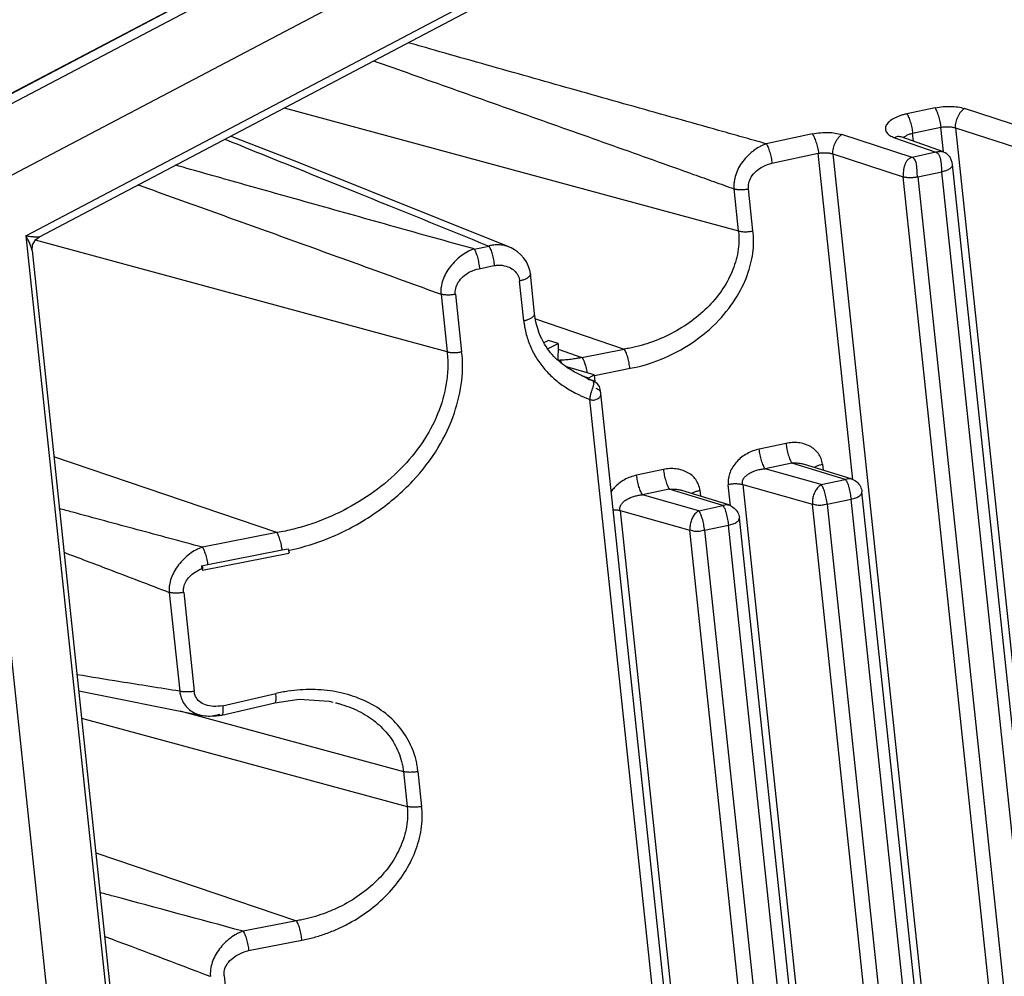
# Model space of a CAD drawing. Header units: inches. Extents: x -1 to 205, y 81 to 217.
# Tile 20 of 108: x 74.17 to 76.22, y 104.97 to 106.96. Entities that reach past the tile are written whole.
import ezdxf

# ---------------------------------------------------------------- set-up
doc = ezdxf.new("R2010")
doc.units = ezdxf.units.IN
doc.header["$LTSCALE"] = 1.1
doc.header["$MEASUREMENT"] = 0
doc.layers.get('0').update_dxf_attribs({"linetype": 'CONTINUOUS'})
doc.layers.add('7_ALL_FEATURES', color=7, linetype='CONTINUOUS')

msp = doc.modelspace()

# ---------------------------------------------------------------- linework, layer by layer
at = {"color": 7, "linetype": 'Continuous'}
for p, q in [((73.9712, 106.7152), (80.4568, 110.1285)), ((80.4597, 110.1287), (73.9741, 106.7154)), ((80.4855, 110.1211), (73.9998, 106.7077)), ((74.1432, 106.6345), (80.4979, 109.9789)), ((74.1835, 106.5138), (80.486, 109.8308)), ((74.2116, 106.5119), (80.4416, 109.7906)), ((74.1835, 106.5138), (75.2801, 96.1756)), ((74.1963, 106.4831), (74.1975, 106.4948)), ((74.1975, 106.4948), (74.204, 106.506)), ((74.204, 106.506), (74.2117, 106.5119)), ((74.2117, 106.5119), (74.2117, 106.5119)), ((74.1963, 106.4832), (75.2843, 96.2263)), ((75.1658, 96.0961), (74.0657, 106.4667)), ((75.2721, 106.2959), (75.2623, 106.2908)), ((75.2912, 106.2549), (75.2929, 106.2549)), ((75.2929, 106.2549), (75.2956, 106.2549)), ((75.3411, 106.2227), (75.3557, 106.2183)), ((75.3557, 106.2183), (75.3561, 106.2143)), ((75.3579, 106.2141), (75.3561, 106.2143)), ((75.3671, 106.2243), (75.3686, 106.21)), ((74.5622, 105.8296), (74.7172, 105.8599)), ((74.7172, 105.8599), (74.7296, 105.8623)), ((74.5497, 105.8272), (74.5559, 105.8284)), ((74.5501, 105.8242), (74.5497, 105.8273)), ((74.5504, 105.8213), (74.5501, 105.8242)), ((74.5504, 105.8213), (74.5507, 105.8184)), ((74.5512, 105.8181), (74.5507, 105.8184)), ((74.5559, 105.8284), (74.5622, 105.8296))]:
    msp.add_line(p, q, dxfattribs=at)
for points, start_tangent, end_tangent in [([(74.1889, 106.5041), (74.1835, 106.5138)], (-0.45263, 0.891698), (-0.508992, 0.860771)), ([(74.1835, 106.5138), (74.1929, 106.5127), (74.2004, 106.512), (74.2061, 106.5116), (74.21, 106.5116), (74.2118, 106.5119)], (0.992472, -0.122471), (0.791896, 0.610655)), ([(74.1963, 106.4831), (74.1953, 106.4882), (74.1928, 106.4956), (74.1889, 106.5041)], (-0.112472, 0.993655), (-0.45263, 0.891698)), ([(75.2919, 106.29), (75.2918, 106.2719), (75.2916, 106.2549)], (0.10548, -0.994421), (0.083347, -0.996521)), ([(74.73, 105.8586), (74.8277, 105.8903), (74.9164, 105.9407), (74.989, 106.0036), (75.042, 106.0731), (75.0758, 106.1451), (75.0911, 106.213), (75.0909, 106.2725)], (0.976971, 0.213373), (-0.143803, 0.989606)), ([(75.3561, 106.2143), (75.3541, 106.2158), (75.3523, 106.217), (75.3506, 106.2181), (75.349, 106.2191), (75.3478, 106.2197)], (-0.788933, 0.614479), (-0.922324, 0.386418)), ([(75.3635, 106.2124), (75.3623, 106.2128), (75.3609, 106.2133), (75.3595, 106.2138), (75.3579, 106.2141)], (-0.985023, 0.172423), (-0.992328, 0.123633)), ([(75.3678, 106.2106), (75.3675, 106.2108), (75.3664, 106.2115), (75.365, 106.212), (75.3635, 106.2124)], (-0.824074, 0.566482), (-0.985516, 0.16958)), ([(75.3635, 106.2124), (75.3645, 106.2111), (75.3652, 106.2093), (75.3655, 106.2049), (75.3651, 106.2023)], (0.677935, -0.735122), (-0.195362, -0.980731)), ([(75.3604, 106.1875), (75.3601, 106.1865), (75.3591, 106.1831), (75.3583, 106.1796), (75.3581, 106.1779), (75.358, 106.1763), (75.3579, 106.1754), (75.3579, 106.1746), (75.358, 106.1738), (75.358, 106.173)], (-0.308507, -0.951222), (0.105483, -0.994421)), ([(75.3651, 106.2023), (75.3644, 106.1995), (75.3635, 106.1965), (75.3624, 106.1933), (75.3604, 106.1875)], (-0.195362, -0.980731), (-0.308507, -0.951222)), ([(74.7172, 105.8599), (74.7161, 105.867), (74.7133, 105.8791), (74.7098, 105.8893), (74.708, 105.8932), (74.7071, 105.8947), (74.7062, 105.896)], (-0.127251, 0.99187), (-0.594128, 0.80437)), ([(74.5512, 105.8656), (74.5516, 105.865), (74.5521, 105.8643), (74.5525, 105.8635), (74.553, 105.8627), (74.5539, 105.8608), (74.5548, 105.8587), (74.5565, 105.8539), (74.5582, 105.8486), (74.561, 105.8369), (74.562, 105.8309), (74.5622, 105.8296), (74.5622, 105.8295)], (0.594124, -0.804374), (0.132218, -0.991221)), ([(74.7296, 105.8623), (74.7304, 105.8608), (74.7311, 105.8586), (74.7314, 105.8562), (74.7315, 105.8543), (74.7311, 105.8533), (74.731, 105.8533)], (0.684877, -0.728658), (-0.998656, 0.051835)), ([(74.5123, 105.7716), (74.5124, 105.7821), (74.5163, 105.7933), (74.5242, 105.8043), (74.5358, 105.8139), (74.5504, 105.8212)], (-0.1675, 0.985872), (0.935847, 0.352407)), ([(74.5497, 105.8273), (74.5506, 105.8257), (74.5513, 105.8235), (74.5516, 105.8211), (74.5517, 105.8192), (74.5513, 105.8181), (74.5512, 105.8181)], (0.757637, -0.652677), (-0.99868, 0.051368))]:
    msp.add_spline(points, degree=3, dxfattribs=dict(at, start_tangent=start_tangent, end_tangent=end_tangent))
at = {"layer": '7_ALL_FEATURES', "color": 7, "linetype": 'Continuous'}
for p, q in [((74.7216, 106.7803), (75.6674, 106.5241)), ((76.0768, 106.7802), (76.0182, 106.7677)), ((76.2842, 106.7314), (76.1381, 106.7788)), ((76.0301, 106.7275), (76.0887, 106.7399)), ((76.0942, 106.6885), (76.0887, 106.7399)), ((76.1195, 106.7386), (76.2655, 106.6912)), ((76.1195, 106.7386), (76.4978, 103.1714)), ((75.8216, 106.7259), (75.7253, 106.7055)), ((76.029, 106.6771), (75.8829, 106.7245)), ((75.9926, 106.7181), (76.0787, 106.6877)), ((76.006, 106.7198), (76.0058, 106.7198)), ((76.0942, 106.6885), (76.006, 106.7197)), ((76.0319, 106.7106), (76.0301, 106.7275)), ((75.7372, 106.6652), (75.8335, 106.6856)), ((75.9056, 106.0061), (75.8335, 106.6856)), ((75.8642, 106.6844), (76.0103, 106.637)), ((75.8642, 106.6844), (76.2426, 103.1172)), ((76.0787, 106.6877), (76.029, 106.6771)), ((76.0946, 106.6884), (76.0942, 106.6885)), ((76.4903, 103.1079), (76.1133, 106.6622)), ((76.3874, 103.082), (76.0103, 106.637)), ((76.0409, 106.6368), (76.0906, 106.6474)), ((76.0409, 106.6368), (76.418, 103.082)), ((76.4677, 103.0925), (76.0906, 106.6474)), ((75.6674, 106.5241), (75.6581, 106.6117)), ((75.6976, 106.5241), (75.6883, 106.6117)), ((75.0607, 106.2725), (74.2033, 106.5047)), ((75.1167, 106.4864), (75.1475, 106.4925)), ((75.1889, 106.4908), (75.1886, 106.4909)), ((75.1272, 106.4455), (75.1579, 106.452)), ((75.243, 106.3522), (75.2342, 106.4349)), ((75.2204, 106.3372), (75.2116, 106.4198)), ((75.048, 106.3923), (75.0607, 106.2725)), ((75.0781, 106.3923), (75.0909, 106.2725)), ((75.2446, 106.3408), (75.4297, 106.278)), ((75.27, 106.2785), (75.2919, 106.29)), ((75.2919, 106.29), (75.2721, 106.2959)), ((75.2919, 106.2776), (75.3415, 106.2608)), ((75.3415, 106.2608), (75.4297, 106.278)), ((75.3671, 106.2243), (75.3075, 106.242)), ((75.3674, 106.2228), (75.4421, 106.2381)), ((75.3557, 106.2183), (75.3671, 106.2243)), ((75.6913, 103.2589), (75.3809, 106.1856)), ((75.3809, 106.1853), (75.3809, 106.1856)), ((75.669, 103.2413), (75.358, 106.173)), ((75.7664, 106.0817), (75.7106, 106.0698)), ((74.7062, 105.896), (74.2419, 106.0535)), ((75.5111, 106.0274), (75.4554, 106.0156)), ((75.7787, 106.0409), (75.7229, 106.0291)), ((75.8399, 105.9959), (75.7229, 106.0291)), ((75.8897, 106.0064), (75.7787, 106.0409)), ((75.9023, 106.0079), (75.805, 106.0381)), ((75.8422, 106.0383), (75.8435, 106.0262)), ((75.8399, 105.9959), (75.8897, 106.0064)), ((75.5234, 105.9867), (75.4677, 105.9748)), ((75.6345, 105.9522), (75.5234, 105.9867)), ((75.647, 105.9537), (75.5498, 105.9839)), ((75.587, 105.9841), (75.5883, 105.9719)), ((75.6507, 105.9516), (75.646, 105.9957)), ((75.6762, 105.9965), (75.8216, 105.9553)), ((75.6762, 105.9965), (75.9202, 103.6965)), ((76.1685, 103.6808), (75.9246, 105.9807)), ((75.5847, 105.9416), (75.4677, 105.9748)), ((75.8522, 105.9554), (75.902, 105.9657)), ((76.1459, 103.6657), (75.902, 105.9657)), ((75.421, 105.9422), (75.5664, 105.901)), ((75.421, 105.9422), (75.665, 103.6423)), ((75.5847, 105.9416), (75.6345, 105.9522)), ((76.0656, 103.6553), (75.8216, 105.9553)), ((75.8522, 105.9554), (76.0962, 103.6552)), ((75.9133, 103.6266), (75.6694, 105.9265)), ((75.8104, 103.601), (75.5664, 105.901)), ((75.597, 105.9011), (75.6468, 105.9114)), ((75.597, 105.9011), (75.841, 103.6009)), ((75.8907, 103.6115), (75.6468, 105.9114)), ((74.7062, 105.896), (74.5512, 105.8656)), ((74.5512, 105.8181), (74.731, 105.8532)), ((74.4821, 105.7716), (74.5039, 105.5659)), ((74.5123, 105.7716), (74.5341, 105.5659)), ((74.2935, 105.567), (74.5497, 105.5156)), ((74.5933, 105.5357), (74.7039, 105.5611)), ((74.5913, 105.5163), (74.7019, 105.5417)), ((74.2996, 105.5095), (74.9774, 105.3259)), ((74.5039, 105.5248), (74.9697, 105.3986)), ((74.5497, 105.5156), (74.5513, 105.5153)), ((74.5513, 105.5153), (74.558, 105.5143)), ((74.5913, 105.5163), (74.5913, 105.5163)), ((74.9697, 105.3986), (74.9774, 105.3259)), ((74.9999, 105.3986), (75.0076, 105.3259)), ((74.3293, 105.2297), (74.7469, 105.088)), ((74.7469, 105.088), (74.6359, 105.0663)), ((74.6474, 105.0258), (74.7584, 105.0475)), ((74.5966, 104.9731), (74.6923, 104.0716))]:
    msp.add_line(p, q, dxfattribs=at)
for points in [[(75.1889, 106.4908), (74.7509, 106.6663), (74.6098, 106.7214)], [(76.1132, 106.6621), (76.1124, 106.6667), (76.1105, 106.6724), (76.108, 106.6773), (76.1049, 106.6813), (76.1015, 106.6845), (76.0979, 106.6868), (76.0945, 106.6883)], [(75.2342, 106.4349), (75.2335, 106.4395), (75.2305, 106.4502), (75.2259, 106.4595), (75.2203, 106.4676), (75.2141, 106.4745), (75.2075, 106.4802), (75.2007, 106.4848), (75.1938, 106.4886), (75.1886, 106.4909)], [(75.3013, 106.2465), (75.2976, 106.2495), (75.2938, 106.2526), (75.2902, 106.2558), (75.2866, 106.2592), (75.283, 106.2628), (75.2796, 106.2665), (75.2762, 106.2704), (75.273, 106.2746), (75.2698, 106.2789), (75.2667, 106.2834), (75.2637, 106.2883), (75.2607, 106.2936), (75.2577, 106.2995), (75.2547, 106.306), (75.2519, 106.3132), (75.2493, 106.3211), (75.2469, 106.3296), (75.245, 106.3386), (75.2435, 106.348), (75.243, 106.3522)], [(75.3088, 106.2411), (75.305, 106.2437), (75.3013, 106.2465)], [(75.3195, 106.2341), (75.3161, 106.2363), (75.3124, 106.2386), (75.3088, 106.2411)], [(75.3321, 106.2271), (75.3291, 106.2287), (75.326, 106.2303), (75.3229, 106.2322), (75.3195, 106.2341)], [(75.3452, 106.2208), (75.3428, 106.2219), (75.3403, 106.223), (75.3377, 106.2243), (75.335, 106.2256), (75.3321, 106.2271)], [(75.3477, 106.2197), (75.3474, 106.2198), (75.3452, 106.2208)], [(75.3729, 106.2064), (75.3693, 106.2095), (75.3678, 106.2106)], [(75.3809, 106.1856), (75.3807, 106.1873), (75.3803, 106.1895), (75.3799, 106.1911), (75.3797, 106.1925), (75.3794, 106.1948), (75.3788, 106.1973), (75.3777, 106.2002), (75.3758, 106.2032), (75.3729, 106.2064)], [(74.7018, 105.5418), (74.7529, 105.5491), (74.8148, 105.545), (74.823, 105.5432)], [(74.558, 105.5143), (74.5741, 105.5139), (74.5913, 105.5163)]]:
    msp.add_lwpolyline(points, dxfattribs=at)
for points, start_tangent, end_tangent in [([(75.7253, 106.7055), (75.6812, 106.7178), (75.6371, 106.7302), (75.5491, 106.755), (75.4612, 106.7797), (75.3735, 106.8044), (75.1985, 106.8539), (75.0238, 106.9033), (74.9796, 106.9159)], (-0.962831, 0.270104), (-0.962014, 0.273001)), ([(74.9073, 106.8782), (74.9874, 106.85), (75.1546, 106.7908), (75.3221, 106.7315), (75.4059, 106.7017), (75.4899, 106.6718), (75.5739, 106.6418), (75.616, 106.6268), (75.6581, 106.6117)], (0.943286, -0.331983), (0.941527, -0.336937)), ([(76.0767, 106.7802), (76.0937, 106.7828), (76.1094, 106.7834), (76.1242, 106.7821), (76.1381, 106.7788)], (0.979651, 0.200707), (0.953966, -0.299916)), ([(76.0893, 106.74), (76.0874, 106.7516), (76.0843, 106.7632), (76.0805, 106.7732), (76.0786, 106.7772), (76.0768, 106.7802)], (-0.105575, 0.994411), (-0.596362, 0.802715)), ([(76.0182, 106.7677), (76.0107, 106.766), (76.0036, 106.7637), (75.997, 106.7611), (75.9909, 106.7581), (75.981, 106.7514), (75.9774, 106.7477), (75.9749, 106.7439), (75.9735, 106.74), (75.9733, 106.7362), (75.9761, 106.729), (75.9826, 106.7228), (75.9872, 106.7203), (75.9926, 106.7181)], (-0.980705, -0.195494), (0.951116, -0.308835)), ([(76.0182, 106.7677), (76.0199, 106.7649), (76.0218, 106.761), (76.0236, 106.7563), (76.0254, 106.7508), (76.027, 106.745), (76.0283, 106.7389), (76.0294, 106.7329), (76.0301, 106.7275)], (0.580127, -0.814526), (0.105476, -0.994422)), ([(76.1381, 106.7788), (76.1305, 106.772), (76.124, 106.7619), (76.1198, 106.7502), (76.1189, 106.7388)], (-0.868354, -0.495945), (0.10548, -0.994421)), ([(76.0887, 106.7399), (76.0893, 106.74), (76.0968, 106.7409), (76.1048, 106.741), (76.1124, 106.7403), (76.1189, 106.7388), (76.1195, 106.7386)], (0.981964, 0.189069), (0.945383, -0.325962)), ([(75.8216, 106.7259), (75.8385, 106.7285), (75.8542, 106.7291), (75.869, 106.7278), (75.8829, 106.7245)], (0.97961, 0.200906), (0.953963, -0.299924)), ([(75.8348, 106.6859), (75.8327, 106.6976), (75.8294, 106.7091), (75.8255, 106.719), (75.8235, 106.7229), (75.8216, 106.7259)], (-0.10548, 0.994421), (-0.587317, 0.809357)), ([(75.8829, 106.7245), (75.8753, 106.7178), (75.8687, 106.7077), (75.8644, 106.696), (75.8634, 106.6846)], (-0.868356, -0.495941), (0.10548, -0.994421)), ([(76.0057, 106.7196), (76.0054, 106.7197), (76.0013, 106.7204), (75.997, 106.7199), (75.9926, 106.7181)], (-0.942208, 0.335029), (-0.88076, -0.473563)), ([(76.0108, 106.7182), (76.0115, 106.7188), (76.0163, 106.7223), (76.0191, 106.7238)], (0.697572, 0.716514), (0.903184, 0.429254)), ([(76.0191, 106.7238), (76.0193, 106.7239), (76.0227, 106.7253), (76.0263, 106.7265), (76.0301, 106.7275)], (0.903184, 0.429254), (0.978029, 0.20847)), ([(74.5976, 106.7151), (74.7305, 106.6615), (74.8695, 106.6053), (75.1475, 106.4925)], (0.927577, -0.373632), (0.926062, -0.377372)), ([(75.7253, 106.7055), (75.7184, 106.7027), (75.7117, 106.6994), (75.6987, 106.6909), (75.6926, 106.6859), (75.6868, 106.6805), (75.6763, 106.6685), (75.6678, 106.6553), (75.6617, 106.6411), (75.6583, 106.6265), (75.6578, 106.6191), (75.6578, 106.6154), (75.6581, 106.6117)], (-0.944591, -0.328251), (0.105329, -0.994437)), ([(75.7253, 106.7055), (75.727, 106.7025), (75.7289, 106.6985), (75.7324, 106.6883), (75.7353, 106.6766), (75.7372, 106.6652)], (0.587318, -0.809356), (0.105469, -0.994423)), ([(75.8335, 106.6857), (75.8348, 106.6859), (75.8421, 106.6868), (75.8498, 106.6868), (75.8571, 106.6861), (75.8634, 106.6846), (75.8642, 106.6843)], (0.979627, 0.200826), (0.943873, -0.33031)), ([(76.0942, 106.6885), (76.0933, 106.6887), (76.089, 106.6891), (76.0866, 106.689), (76.0841, 106.6887), (76.0814, 106.6882), (76.0801, 106.688), (76.0787, 106.6877)], (-0.95236, 0.304977), (-0.975489, -0.220049)), ([(76.0787, 106.6877), (76.0797, 106.6872), (76.0807, 106.6867), (76.0824, 106.6854), (76.0839, 106.6837), (76.0839, 106.6836)], (0.942708, -0.333618), (0.588034, -0.808836)), ([(76.0839, 106.6836), (76.0851, 106.6817), (76.087, 106.6769), (76.0878, 106.6742), (76.0883, 106.6714), (76.0888, 106.6684), (76.0889, 106.6674)], (0.588034, -0.808836), (0.125215, -0.99213)), ([(75.1167, 106.4865), (75.0337, 106.5096), (74.9509, 106.5328), (74.7856, 106.5791), (74.6209, 106.6254), (74.4951, 106.6609)], (-0.963306, 0.268407), (-0.962373, 0.271732)), ([(75.6883, 106.6117), (75.6888, 106.6235), (75.694, 106.6362), (75.7041, 106.6483), (75.7188, 106.6583), (75.7372, 106.6652)], (-0.165965, 0.986132), (0.968109, 0.250529)), ([(76.029, 106.6771), (76.0237, 106.675), (76.0194, 106.6715), (76.0161, 106.6668), (76.0136, 106.6612), (76.0126, 106.6583), (76.0119, 106.6551), (76.0109, 106.6488), (76.0106, 106.6426), (76.0109, 106.6368)], (-0.978137, -0.207961), (0.10548, -0.994421)), ([(76.0402, 106.6367), (76.0397, 106.6424), (76.0394, 106.6485), (76.0393, 106.6516), (76.039, 106.6547), (76.0388, 106.6578), (76.0384, 106.6608), (76.0372, 106.6664), (76.0354, 106.6712), (76.0327, 106.6749), (76.029, 106.6771)], (-0.10548, 0.994421), (-0.951081, 0.308941)), ([(76.0889, 106.6674), (76.0892, 106.6654), (76.0897, 106.6592), (76.0902, 106.6531), (76.0904, 106.6502), (76.0906, 106.6474)], (0.125215, -0.99213), (0.10548, -0.994421)), ([(76.0906, 106.6474), (76.0981, 106.6494), (76.1045, 106.6521), (76.1094, 106.6552), (76.1112, 106.6568), (76.1124, 106.6585), (76.1131, 106.6602), (76.1132, 106.6619), (76.1132, 106.6621)], (0.978674, 0.205419), (-0.114294, 0.993447)), ([(76.0103, 106.637), (76.0109, 106.6368), (76.0139, 106.6361), (76.0173, 106.6357), (76.021, 106.6354), (76.0229, 106.6354), (76.0249, 106.6353), (76.0289, 106.6354), (76.0328, 106.6357), (76.0366, 106.6361), (76.0402, 106.6367), (76.0409, 106.6368)], (0.958982, -0.283467), (0.978243, 0.207461)), ([(74.4168, 106.6201), (74.4196, 106.6191), (74.5763, 106.5629), (74.7332, 106.5064), (74.8903, 106.4496), (74.9691, 106.421), (75.048, 106.3923)], (0.94154, -0.3369), (0.939601, -0.342273)), ([(75.6581, 106.6117), (75.6597, 106.6113), (75.6605, 106.6111), (75.6613, 106.611), (75.663, 106.6107), (75.6648, 106.6104), (75.6685, 106.6101), (75.6724, 106.61), (75.6764, 106.6101), (75.6804, 106.6104), (75.6844, 106.611), (75.6864, 106.6113), (75.6883, 106.6117)], (0.96516, -0.261661), (0.978125, 0.20802)), ([(75.6674, 106.5241), (75.6682, 106.5131), (75.6683, 106.5021), (75.6661, 106.4804), (75.6537, 106.4385), (75.632, 106.3994), (75.602, 106.3639), (75.5647, 106.333), (75.5221, 106.3077), (75.4766, 106.2893), (75.4532, 106.2827), (75.4415, 106.2801), (75.4297, 106.278)], (0.111902, -0.993719), (-0.987272, -0.159042)), ([(75.4421, 106.2381), (75.5051, 106.2564), (75.5709, 106.2914), (75.6264, 106.3381), (75.6649, 106.3885), (75.6878, 106.438), (75.6979, 106.4837), (75.6976, 106.5241)], (0.987025, 0.160565), (-0.14309, 0.98971)), ([(75.6674, 106.5241), (75.669, 106.5237), (75.6706, 106.5234), (75.6741, 106.5228), (75.6817, 106.5224), (75.6897, 106.5228), (75.6937, 106.5234), (75.6976, 106.5241)], (0.965887, -0.258963), (0.9764, 0.21597)), ([(75.1886, 106.4909), (75.1743, 106.4947), (75.1611, 106.4951), (75.1543, 106.4942), (75.1475, 106.4925)], (-0.928259, 0.371934), (-0.956503, -0.291723)), ([(75.1167, 106.4864), (75.1133, 106.4852), (75.1099, 106.4839), (75.1031, 106.4806), (75.09, 106.4722), (75.0779, 106.4616), (75.0671, 106.4495), (75.0583, 106.436), (75.0518, 106.4217), (75.0482, 106.407), (75.0476, 106.3996), (75.0477, 106.3959), (75.048, 106.3923)], (-0.950197, -0.311651), (0.105333, -0.994437)), ([(75.1167, 106.4864), (75.1172, 106.4858), (75.1177, 106.4851), (75.1186, 106.4834), (75.1195, 106.4816), (75.1204, 106.4795), (75.1222, 106.4748), (75.1238, 106.4695), (75.1264, 106.4577), (75.1274, 106.4517), (75.1279, 106.4487), (75.1282, 106.4458)], (0.594248, -0.804282), (0.117058, -0.993125)), ([(75.1475, 106.4925), (75.1484, 106.491), (75.1494, 106.4894), (75.1512, 106.4855), (75.153, 106.4808), (75.1546, 106.4756), (75.1573, 106.4641), (75.159, 106.4521)], (0.5942, -0.804317), (0.082328, -0.996605)), ([(75.158, 106.4519), (75.159, 106.4521), (75.1636, 106.4526), (75.1682, 106.4529), (75.1773, 106.4522), (75.1899, 106.4483), (75.2005, 106.4415), (75.2081, 106.4319), (75.2105, 106.4261), (75.2112, 106.423), (75.2116, 106.4198)], (0.978928, 0.204206), (0.068253, -0.997668)), ([(75.0781, 106.3923), (75.0786, 106.4043), (75.084, 106.4171), (75.0944, 106.4293), (75.1095, 106.4393), (75.1272, 106.4455)], (-0.170053, 0.985435), (0.974703, 0.223505)), ([(75.2342, 106.4349), (75.2343, 106.4344), (75.234, 106.4328), (75.2333, 106.431), (75.2303, 106.4277), (75.2254, 106.4245), (75.2191, 106.4219), (75.2116, 106.4198)], (0.113553, -0.993532), (-0.98031, -0.197466)), ([(75.0781, 106.3923), (75.0762, 106.3919), (75.0743, 106.3916), (75.0703, 106.391), (75.0622, 106.3906), (75.0583, 106.3907), (75.0546, 106.391), (75.0528, 106.3913), (75.0511, 106.3916), (75.0495, 106.3919), (75.048, 106.3923)], (-0.974031, -0.226416), (-0.965161, 0.261656)), ([(75.2204, 106.3372), (75.2209, 106.3373), (75.2223, 106.3376), (75.2232, 106.3378), (75.2241, 106.338), (75.2258, 106.3385), (75.2275, 106.3391), (75.2307, 106.3403), (75.2337, 106.3416), (75.2388, 106.3448), (75.2407, 106.3466), (75.2421, 106.3484), (75.2428, 106.3502), (75.243, 106.352), (75.243, 106.3522)], (0.981528, 0.191317), (-0.109411, 0.993997)), ([(75.2204, 106.3372), (75.2213, 106.3298), (75.2224, 106.3225), (75.2255, 106.3085), (75.2348, 106.282), (75.2478, 106.2577), (75.2643, 106.2358), (75.2838, 106.2162), (75.3062, 106.1993), (75.3184, 106.1918), (75.3312, 106.185), (75.3377, 106.1818), (75.3444, 106.1787), (75.3512, 106.1758), (75.358, 106.173)], (0.086821, -0.996224), (0.931232, -0.364428)), ([(75.0607, 106.2725), (75.0619, 106.2559), (75.062, 106.2394), (75.059, 106.2067), (75.041, 106.1432), (75.0088, 106.0832), (74.9639, 106.0287), (74.9082, 105.9811), (74.8448, 105.9423), (74.7766, 105.9137), (74.7415, 105.9035), (74.7239, 105.8994), (74.7062, 105.896)], (0.106894, -0.99427), (-0.985435, -0.170051)), ([(75.0607, 106.2725), (75.0622, 106.2721), (75.0639, 106.2718), (75.0673, 106.2712), (75.0749, 106.2708), (75.0829, 106.2712), (75.0909, 106.2725)], (0.965215, -0.261458), (0.978135, 0.207969)), ([(75.4412, 106.2375), (75.4405, 106.2433), (75.4395, 106.2492), (75.4368, 106.261), (75.4333, 106.2711), (75.4315, 106.2751), (75.4306, 106.2767), (75.4297, 106.278)], (-0.081662, 0.99666), (-0.594129, 0.80437)), ([(75.3415, 106.2608), (75.3401, 106.2604), (75.3387, 106.2601), (75.3359, 106.2595), (75.333, 106.2589), (75.3302, 106.2584), (75.3245, 106.2575), (75.3188, 106.2567), (75.313, 106.256), (75.3072, 106.2555), (75.3014, 106.2551), (75.2985, 106.255), (75.2971, 106.255), (75.2956, 106.2549)], (-0.973396, -0.229127), (-0.999692, -0.024809)), ([(75.2956, 106.2549), (75.2961, 106.2544), (75.2965, 106.2537), (75.2974, 106.2522), (75.2983, 106.2502), (75.2989, 106.2486)], (0.695945, -0.718095), (0.323647, -0.946178)), ([(75.3415, 106.2608), (75.342, 106.2602), (75.3424, 106.2595), (75.3433, 106.2579), (75.3442, 106.2561), (75.3451, 106.2541), (75.3469, 106.2493), (75.3482, 106.2453)], (0.591807, -0.806079), (0.286832, -0.957981)), ([(75.3482, 106.2453), (75.3487, 106.2439), (75.3502, 106.2379), (75.3514, 106.2318), (75.3519, 106.2289)], (0.286832, -0.957981), (0.160932, -0.986966)), ([(75.358, 106.173), (75.3662, 106.1721), (75.3739, 106.1744), (75.3794, 106.1795), (75.3809, 106.1853)], (0.953652, -0.300911), (-0.062392, 0.998052)), ([(75.3809, 106.1856), (75.3809, 106.1857), (75.3779, 106.1917), (75.371, 106.1961)], (-0.09806, 0.995181), (-0.926448, 0.376422)), ([(75.8422, 106.0383), (75.8412, 106.0445), (75.8395, 106.0503), (75.8338, 106.0605), (75.8259, 106.0691), (75.816, 106.0758), (75.8047, 106.0805), (75.7924, 106.0831), (75.7795, 106.0834), (75.773, 106.0828), (75.7664, 106.0817)], (-0.081287, 0.996691), (-0.979167, -0.203056)), ([(75.7106, 106.0698), (75.6975, 106.066), (75.6852, 106.0603), (75.6738, 106.0528), (75.6639, 106.0437), (75.6558, 106.0332), (75.6498, 106.0217), (75.6466, 106.0094), (75.6464, 105.9967), (75.6465, 105.9958)], (-0.974905, -0.22262), (0.134396, -0.990928)), ([(75.7229, 106.0291), (75.7211, 106.0318), (75.7192, 106.0356), (75.7155, 106.0459), (75.7124, 106.0581), (75.7106, 106.0698)], (-0.618781, 0.785564), (-0.10548, 0.994421)), ([(75.7664, 106.0817), (75.7671, 106.0761), (75.7682, 106.07), (75.7696, 106.0637), (75.7712, 106.0577), (75.7731, 106.0522), (75.775, 106.0475), (75.776, 106.0454), (75.7769, 106.0436), (75.7773, 106.0429), (75.7778, 106.0421), (75.7782, 106.0415), (75.7787, 106.0409)], (0.109679, -0.993967), (0.618782, -0.785563)), ([(75.587, 105.9841), (75.586, 105.9902), (75.5842, 105.996), (75.5786, 106.0063), (75.5707, 106.0148), (75.5608, 106.0215), (75.5495, 106.0262), (75.5372, 106.0288), (75.5243, 106.0292), (75.5177, 106.0285), (75.5111, 106.0274)], (-0.081287, 0.996691), (-0.979167, -0.203056)), ([(75.5111, 106.0274), (75.5119, 106.0218), (75.513, 106.0157), (75.5144, 106.0095), (75.516, 106.0035), (75.5178, 105.998), (75.5198, 105.9932), (75.5207, 105.9912), (75.5217, 105.9894), (75.5221, 105.9886), (75.5226, 105.9879), (75.523, 105.9872), (75.5234, 105.9867)], (0.109679, -0.993967), (0.618782, -0.785563)), ([(75.6756, 105.9966), (75.6761, 106.0038), (75.679, 106.0098), (75.6839, 106.015), (75.6902, 106.0194), (75.6977, 106.0231), (75.7059, 106.026), (75.7144, 106.028), (75.7229, 106.0291)], (-0.102889, 0.994693), (0.997962, 0.063818)), ([(75.7787, 106.0409), (75.7828, 106.0411), (75.7869, 106.0411), (75.7954, 106.0403), (75.8036, 106.0386), (75.8052, 106.0381)], (0.997732, 0.067306), (0.957181, -0.289491)), ([(75.8256, 106.032), (75.8283, 106.0336), (75.8347, 106.0363), (75.8422, 106.0384)], (0.834522, 0.550975), (0.978136, 0.207965)), ([(75.4554, 106.0156), (75.4423, 106.0117), (75.4299, 106.0061), (75.4186, 105.9986), (75.4087, 105.9894), (75.4022, 105.9813)], (-0.974841, -0.222903), (-0.573548, -0.819172)), ([(75.4677, 105.9748), (75.4659, 105.9775), (75.464, 105.9813), (75.4602, 105.9916), (75.4572, 106.0039), (75.4554, 106.0156)], (-0.618781, 0.785564), (-0.10548, 0.994421)), ([(75.8897, 106.0064), (75.8984, 106.0086), (75.9022, 106.0079)], (0.890385, 0.455209), (0.954484, -0.298264)), ([(75.8897, 106.0064), (75.894, 106.0003)], (0.769252, -0.638946), (0.416136, -0.909302)), ([(75.9023, 106.0079), (75.9138, 106.0015), (75.9213, 105.9919), (75.9246, 105.9807)], (0.954969, -0.296705), (0.10548, -0.994421)), ([(75.5234, 105.9867), (75.5275, 105.9868), (75.5317, 105.9868), (75.5402, 105.986), (75.5484, 105.9843), (75.55, 105.9839)], (0.997732, 0.067306), (0.957181, -0.289491)), ([(75.5704, 105.9777), (75.5731, 105.9793), (75.5795, 105.982), (75.587, 105.9841)], (0.834522, 0.550975), (0.978136, 0.207965)), ([(75.6456, 105.9966), (75.6464, 105.9967), (75.6538, 105.9977), (75.6617, 105.998), (75.6692, 105.9976), (75.6726, 105.9972), (75.6756, 105.9966), (75.6762, 105.9965)], (0.98111, 0.193452), (0.966536, -0.256529)), ([(75.8399, 105.9959), (75.8335, 105.9908), (75.828, 105.9835), (75.8239, 105.9745), (75.8217, 105.9647), (75.8216, 105.9553)], (-0.879206, -0.476442), (0.103034, -0.994678)), ([(75.8522, 105.9554), (75.8502, 105.9678), (75.8472, 105.9795), (75.8436, 105.9893), (75.8399, 105.9959)], (-0.108038, 0.994147), (-0.618781, 0.785564)), ([(75.894, 106.0003), (75.8972, 105.99)], (0.416136, -0.909302), (0.22664, -0.973979)), ([(75.8972, 105.99), (75.8998, 105.9777), (75.902, 105.9657)], (0.22664, -0.973979), (0.159482, -0.987201)), ([(75.902, 105.9657), (75.9118, 105.9685), (75.9193, 105.9725), (75.9237, 105.977), (75.9246, 105.9807)], (0.978135, 0.207969), (-0.07023, 0.997531)), ([(75.4204, 105.9424), (75.4209, 105.9495), (75.4238, 105.9555), (75.4287, 105.9607), (75.435, 105.9651), (75.4425, 105.9688), (75.4507, 105.9717), (75.4592, 105.9737), (75.4677, 105.9748)], (-0.102415, 0.994742), (0.997975, 0.063611)), ([(74.5512, 105.8656), (74.4833, 105.8839), (74.4156, 105.9021), (74.2806, 105.9386), (74.2532, 105.9461)], (-0.965989, 0.258585), (-0.964908, 0.262587)), ([(75.4065, 105.9437), (75.414, 105.9434), (75.4174, 105.9429), (75.4204, 105.9424), (75.421, 105.9422)], (0.999995, -0.003253), (0.966536, -0.256529)), ([(75.5847, 105.9416), (75.5783, 105.9366), (75.5727, 105.9292), (75.5687, 105.9202), (75.5665, 105.9105), (75.5664, 105.901)], (-0.879206, -0.476442), (0.103034, -0.994678)), ([(75.597, 105.9011), (75.595, 105.9136), (75.592, 105.9253), (75.5884, 105.9351), (75.5847, 105.9416)], (-0.108038, 0.994147), (-0.618781, 0.785564)), ([(75.6345, 105.9522), (75.6432, 105.9543), (75.647, 105.9536)], (0.890385, 0.455209), (0.954484, -0.298264)), ([(75.6345, 105.9522), (75.6388, 105.946)], (0.769252, -0.638946), (0.416136, -0.909302)), ([(75.6388, 105.946), (75.642, 105.9358)], (0.416136, -0.909302), (0.22664, -0.973979)), ([(75.647, 105.9537), (75.6586, 105.9472), (75.6661, 105.9376), (75.6694, 105.9265)], (0.954969, -0.296705), (0.10548, -0.994421)), ([(75.8215, 105.9561), (75.8309, 105.9536), (75.8414, 105.9536), (75.8522, 105.956)], (0.913764, -0.406245), (0.944396, 0.32881)), ([(75.642, 105.9358), (75.6446, 105.9234), (75.6468, 105.9114)], (0.22664, -0.973979), (0.159482, -0.987201)), ([(75.6468, 105.9114), (75.6566, 105.9143), (75.6641, 105.9182), (75.6685, 105.9227), (75.6693, 105.9265)], (0.978135, 0.207969), (-0.07023, 0.997531)), ([(75.5663, 105.9019), (75.5757, 105.8994), (75.5862, 105.8993), (75.5969, 105.9017)], (0.913764, -0.406245), (0.944396, 0.32881)), ([(74.5512, 105.8656), (74.5477, 105.8644), (74.5443, 105.8631), (74.5376, 105.8598), (74.5244, 105.8514), (74.5122, 105.8409), (74.5014, 105.8288), (74.4925, 105.8153), (74.486, 105.8011), (74.4824, 105.7864), (74.4818, 105.779), (74.4818, 105.7753), (74.4821, 105.7716)], (-0.949776, -0.312932), (0.10548, -0.994421)), ([(74.2631, 105.855), (74.3553, 105.82), (74.4187, 105.7959), (74.4821, 105.7716)], (0.935463, -0.353425), (0.933528, -0.358504)), ([(74.5123, 105.7716), (74.5104, 105.7713), (74.5084, 105.7709), (74.5044, 105.7704), (74.4964, 105.77), (74.4925, 105.7701), (74.4887, 105.7704), (74.487, 105.7706), (74.4853, 105.7709), (74.4844, 105.7711), (74.4836, 105.7713), (74.4821, 105.7716)], (-0.974397, -0.224836), (-0.965213, 0.261466)), ([(74.5039, 105.5659), (74.4419, 105.5757), (74.38, 105.5856), (74.2899, 105.6001)], (-0.987927, 0.154921), (-0.987045, 0.160446)), ([(74.5039, 105.5659), (74.5044, 105.5624), (74.5051, 105.5589), (74.5053, 105.5578)], (0.105585, -0.99441), (0.236915, -0.97153)), ([(74.5341, 105.5659), (74.5322, 105.5656), (74.5302, 105.5652), (74.5262, 105.5647), (74.5222, 105.5644), (74.5182, 105.5643), (74.5143, 105.5644), (74.5106, 105.5647), (74.5088, 105.5649), (74.5071, 105.5652), (74.5055, 105.5656), (74.5039, 105.5659)], (-0.978135, -0.207969), (-0.965253, 0.261316)), ([(74.5053, 105.5578), (74.507, 105.5521), (74.5131, 105.5398), (74.5219, 105.5295), (74.5329, 105.5216), (74.5412, 105.5179)], (0.236915, -0.97153), (0.943639, -0.330975)), ([(74.5933, 105.5357), (74.574, 105.5343), (74.5575, 105.5375), (74.5449, 105.5447), (74.537, 105.5546), (74.5341, 105.5659)], (-0.983674, -0.179959), (-0.040387, 0.999184)), ([(74.7018, 105.5418), (74.7038, 105.5445), (74.7044, 105.5474), (74.7046, 105.5513), (74.7044, 105.5559), (74.7039, 105.5611)], (0.968591, 0.248659), (-0.123909, 0.992294)), ([(74.9999, 105.3986), (74.9984, 105.4105), (74.9961, 105.4221), (74.9891, 105.4439), (74.9676, 105.483), (74.9373, 105.5155), (74.8991, 105.541), (74.8541, 105.5588), (74.805, 105.5681), (74.7546, 105.5687), (74.7293, 105.5659), (74.7166, 105.5637), (74.7039, 105.5611)], (-0.07729, 0.997009), (-0.975257, -0.221074)), ([(74.5933, 105.5357), (74.5936, 105.5332), (74.5938, 105.5307), (74.594, 105.526), (74.5938, 105.5219), (74.5933, 105.5189), (74.5928, 105.5178), (74.5923, 105.517), (74.5917, 105.5165), (74.5913, 105.5163)], (0.123909, -0.992294), (-0.974211, -0.22564)), ([(74.8283, 105.542), (74.8354, 105.5401), (74.8765, 105.5244), (74.9115, 105.5021), (74.9396, 105.4734), (74.9596, 105.4387), (74.966, 105.4193), (74.9682, 105.4091), (74.9697, 105.3986)], (0.970301, -0.241902), (0.098869, -0.9951)), ([(74.5412, 105.5179), (74.5457, 105.5165), (74.5497, 105.5156)], (0.943639, -0.330975), (0.97986, -0.199688)), ([(74.5513, 105.5153), (74.5527, 105.515), (74.5597, 105.5143), (74.5741, 105.5148), (74.5812, 105.5161), (74.5846, 105.5171), (74.588, 105.5182)], (0.984272, -0.176662), (0.944109, 0.329633)), ([(74.9999, 105.3986), (74.996, 105.3979), (74.992, 105.3974), (74.9839, 105.397), (74.9763, 105.3974), (74.9728, 105.3979), (74.9712, 105.3982), (74.9697, 105.3986)], (-0.97993, -0.199342), (-0.964517, 0.264019)), ([(74.9774, 105.3259), (74.9782, 105.3153), (74.9782, 105.3047), (74.9761, 105.2837), (74.964, 105.2431), (74.943, 105.2053), (74.9139, 105.171), (74.8778, 105.1411), (74.8365, 105.1167), (74.8147, 105.107), (74.7924, 105.0989), (74.7698, 105.0926), (74.7584, 105.0901), (74.7469, 105.088)], (0.112201, -0.993686), (-0.987449, -0.15794)), ([(74.7584, 105.0475), (74.7711, 105.0503), (74.7837, 105.0535), (74.8085, 105.0614), (74.8329, 105.0712), (74.8566, 105.0829), (74.9016, 105.1122), (74.9408, 105.1479), (74.972, 105.1882), (74.9942, 105.2319), (75.0067, 105.2781), (75.0088, 105.3019), (75.0086, 105.3139), (75.0076, 105.3259)], (0.980738, 0.195326), (-0.135508, 0.990776)), ([(75.0076, 105.3259), (75.0037, 105.3252), (74.9997, 105.3247), (74.9916, 105.3243), (74.984, 105.3247), (74.9805, 105.3252), (74.9789, 105.3256), (74.9774, 105.3259)], (-0.976138, -0.217152), (-0.965925, 0.258823)), ([(74.6359, 105.0663), (74.3654, 105.1393), (74.338, 105.1467)], (-0.966008, 0.258511), (-0.964947, 0.262445)), ([(74.7584, 105.0475), (74.7578, 105.053), (74.7568, 105.059), (74.754, 105.0711), (74.7505, 105.0814), (74.7487, 105.0852), (74.7478, 105.0868), (74.7469, 105.088)], (-0.083436, 0.996513), (-0.592499, 0.805571)), ([(74.6359, 105.0663), (74.6325, 105.0651), (74.6291, 105.0637), (74.6224, 105.0604), (74.6094, 105.052), (74.5974, 105.0415), (74.5867, 105.0293), (74.578, 105.0158), (74.5717, 105.0015), (74.5681, 104.9868), (74.5676, 104.9794), (74.5676, 104.9757), (74.5679, 104.9721)], (-0.949735, -0.313055), (0.10548, -0.994421)), ([(74.6359, 105.0663), (74.6364, 105.0657), (74.6368, 105.0649), (74.6373, 105.0642), (74.6378, 105.0633), (74.6387, 105.0614), (74.6396, 105.0594), (74.6413, 105.0546), (74.643, 105.0492), (74.6458, 105.0375), (74.6468, 105.0316), (74.6471, 105.0286), (74.6474, 105.0258)], (0.594132, -0.804367), (0.087086, -0.996201)), ([(74.3479, 105.0555), (74.5669, 104.9724)], (0.935852, -0.352395), (0.934023, -0.357212)), ([(74.5966, 104.9731), (74.597, 104.9854), (74.6029, 104.9981), (74.6137, 105.0097), (74.6288, 105.0193), (74.6474, 105.0258)], (-0.192163, 0.981363), (0.972505, 0.232881))]:
    msp.add_spline(points, degree=3, dxfattribs=dict(at, start_tangent=start_tangent, end_tangent=end_tangent))

doc.saveas('drawing.dxf')
